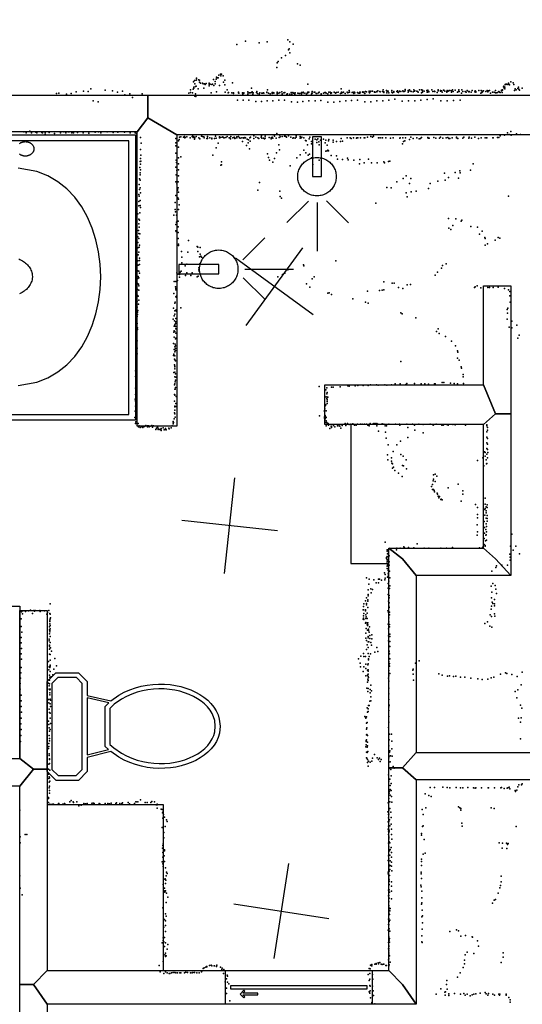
# Model space of a CAD drawing. Header units: millimetres. Extents: x -44220 to 35132, y -40846 to 67550.
# Tile 18 of 27: x -2471 to -378, y 5803 to 9902. Entities that reach past the tile are written whole.
import ezdxf

# ---------------------------------------------------------------- set-up
doc = ezdxf.new("R2010")
doc.units = ezdxf.units.MM
for name, color, linetype in [('DOORS', 7, 'Continuous'), ('OBJECTS', 8, 'Continuous'), ('P', 9, 'Continuous'), ('PANOS', 10, 'Continuous'), ('ROOMS', 1, 'Continuous'), ('WALLS', 3, 'Continuous')]:
    doc.layers.add(name, color=color, linetype=linetype)

# ---------------------------------------------------------------- blocks, each defined once
blk = doc.blocks.new('Showerhead_52')
for points in [[(18.1, 245.8), (-19.9, 245.8)], [(-19.9, 245.8), (-19.9, 79.8)], [(18.1, 79.8), (18.1, 245.8)], [(-81.1, 79.6), (-80.7, 87.5), (-80.1, 92.6), (-79.1, 97.6), (-77.8, 102.5), (-76.2, 107.3), (-74.3, 111.9), (-72.1, 116.4), (-69.7, 120.7), (-67, 124.9), (-64.1, 128.9), (-61, 132.6), (-57.6, 136.2), (-54, 139.6), (-50.2, 142.7), (-46.2, 145.7), (-42.1, 148.3), (-37.7, 150.7), (-33.3, 152.9), (-28.6, 154.7), (-23.9, 156.3), (-18.9, 157.6), (-13.9, 158.6), (-8.8, 159.3), (-0.9, 159.6)], [(-0.9, 159.6), (6.9, 159.3), (12, 158.6), (17.1, 157.6), (22, 156.3), (26.7, 154.7), (31.4, 152.9), (35.9, 150.7), (40.2, 148.3), (44.3, 145.7), (48.3, 142.7), (52.1, 139.6), (55.7, 136.2), (59.1, 132.6), (62.2, 128.9), (65.1, 124.9), (67.8, 120.7), (70.2, 116.4), (72.4, 111.9), (74.3, 107.3), (75.9, 102.5), (77.2, 97.6), (78.2, 92.6), (78.8, 87.5), (79.2, 79.6)], [(-0.9, -0.4), (-8.8, 0), (-13.9, 0.7), (-18.9, 1.7), (-23.9, 2.9), (-28.6, 4.5), (-33.3, 6.4), (-37.7, 8.5), (-42.1, 11), (-46.2, 13.6), (-50.2, 16.5), (-54, 19.7), (-57.6, 23), (-61, 26.6), (-64.1, 30.4), (-67, 34.4), (-69.7, 38.5), (-72.1, 42.9), (-74.3, 47.3), (-76.2, 52), (-77.8, 56.7), (-79.1, 61.6), (-80.1, 66.7), (-80.7, 71.8), (-81.1, 79.6)], [(-19.9, 79.8), (18.1, 79.8)], [(79.2, 79.6), (78.8, 71.8), (78.2, 66.7), (77.2, 61.6), (75.9, 56.7), (74.3, 52), (72.4, 47.3), (70.2, 42.9), (67.8, 38.5), (65.1, 34.4), (62.2, 30.4), (59.1, 26.6), (55.7, 23), (52.1, 19.7), (48.3, 16.5), (44.3, 13.6), (40.2, 11), (35.9, 8.5), (31.4, 6.4), (26.7, 4.5), (22, 2.9), (17.1, 1.7), (12, 0.7), (6.9, 0), (-0.9, -0.4)], [(-36.2, -21.9), (-126, -111.7)], [(-0.2, -28.3), (-0.2, -231.2)], [(38.5, -20.6), (130.1, -112.2)]]:
    blk.add_lwpolyline(points)
blk = doc.blocks.new('Toilet_55')
for points in [[(-225.3, 322.7), (-187.7, 360.3)], [(-179.4, 340.3), (-205.3, 314.4)], [(-187.7, 360.3), (186.3, 360.3)], [(178, 340.3), (-179.4, 340.3)], [(203, 315.4), (178, 340.3)], [(186.3, 360.3), (223, 323.6)], [(-225.4, 230.4), (-225.3, 322.7)], [(-205.3, 314.4), (-205.4, 238.9)], [(203, 238.8), (203, 315.4)], [(223, 323.6), (223, 230.5)], [(-187.6, 193.9), (-225.4, 230.4)], [(-205.4, 238.9), (-179.5, 213.9)], [(-179.5, 213.9), (-126.8, 213.9)], [(-126.8, 213.9), (125.8, 214)], [(125.8, 214), (178.1, 213.9)], [(178.1, 213.9), (203, 238.8)], [(223, 230.5), (186.4, 193.9)], [(-129.4, 193.9), (-187.6, 193.9)], [(-104.9, 95.7), (-129.4, 193.9)], [(118.4, 194), (-119.1, 193.9)], [(-119.1, 193.9), (-96.9, 104.7)], [(97.9, 103.3), (118.4, 194)], [(128.6, 194), (106.3, 95.3)], [(186.4, 193.9), (128.6, 194)], [(0.5, -359.8), (-28.3, -356.8), (-46.1, -351.7), (-63, -344.2), (-78.8, -334.4), (-93.7, -322.7), (-107.4, -309.2), (-120, -293.9), (-131.4, -277.2), (-141.7, -259.1), (-150.6, -239.7), (-158.3, -219.2), (-164.6, -197.8), (-169.5, -175.5), (-172.9, -152.6), (-174.9, -129.1), (-175.2, -105.2), (-173.9, -81), (-170.9, -56.7), (-166.1, -32.4), (-159.5, -8.2), (-151, 15.7), (-140.6, 39.1), (-128, 62.1), (-104.9, 95.7)], [(-90, 82.1), (-111.5, 50.8), (-123, 29.5), (-132.7, 7.5), (-140.6, -14.9), (-146.8, -37.6), (-151.2, -60.5), (-154, -83.4), (-155.2, -106.2), (-154.9, -128.8), (-153, -150.9), (-149.7, -172.5), (-145.1, -193.5), (-139.1, -213.6), (-131.9, -232.7), (-123.5, -250.6), (-114, -267.3), (-103.5, -282.6), (-92, -296.4), (-79.7, -308.4), (-66.5, -318.7), (-52.6, -327.1), (-38, -333.4), (-22.8, -337.6), (0.4, -339.7)], [(-96.9, 104.7), (-84.3, 119.2)], [(-75.1, 99.2), (-90, 82.1)], [(-84.3, 119.2), (82, 119.2)], [(73.8, 99.2), (-75.1, 99.2)], [(106.3, 95.3), (129.3, 62), (141.7, 39.2), (152, 16.1), (160.4, -7.6), (166.9, -31.5), (171.6, -55.7), (174.6, -79.9), (175.9, -103.9), (175.5, -127.7), (173.6, -151.2), (170.2, -174.1), (165.3, -196.3), (159, -217.7), (151.4, -238.2), (142.5, -257.6), (132.3, -275.8), (120.9, -292.7), (108.3, -308), (94.6, -321.7), (79.9, -333.5), (64, -343.4), (47.2, -351.1), (29.4, -356.5), (0.5, -359.8)], [(91.7, 81.2), (73.8, 99.2)], [(82, 119.2), (97.9, 103.3)], [(0.4, -339.7), (23.7, -337.3), (38.9, -332.9), (53.5, -326.4), (67.4, -317.9), (80.5, -307.5), (92.9, -295.3), (104.4, -281.4), (114.8, -266), (124.3, -249.3), (132.7, -231.2), (139.8, -212.1), (145.8, -192), (150.4, -171.1), (153.7, -149.5), (155.5, -127.4), (155.9, -105), (154.7, -82.3), (152, -59.5), (147.6, -36.8), (141.5, -14.2), (133.7, 8), (124.1, 29.7), (112.8, 50.6), (91.7, 81.2)]]:
    blk.add_lwpolyline(points)
blk = doc.blocks.new('Bathtub_Side_Faucet_4F')
for points in [[(-769.9, 495.2), (770.2, 495.2)], [(750.2, 475.2), (-749.9, 475.2)], [(425.6, 465.7), (426.8, 466.7), (428.1, 467.6), (429.4, 468.5), (430.8, 469.2), (432.2, 469.9), (433.7, 470.4), (435.2, 470.9), (436.8, 471.3), (438.3, 471.6), (440, 471.8), (442.5, 471.9)], [(442.5, 471.9), (445, 471.8), (446.6, 471.6), (448.2, 471.3), (449.7, 470.9), (451.3, 470.4), (452.7, 469.9), (454.2, 469.2), (455.5, 468.5), (456.9, 467.6), (458.1, 466.7), (459.4, 465.7), (460.5, 464.7), (461.6, 463.6), (462.6, 462.4), (463.5, 461.1), (464.4, 459.8), (465.2, 458.5), (465.9, 457.1), (466.5, 455.6), (467, 454.1), (467.5, 452.6), (467.8, 451), (468, 449.4), (468.2, 446.9)], [(750.2, -474.5), (750.2, 475.2)], [(770.2, 495.2), (770.2, -494.5)], [(442.5, 421.9), (440, 422), (438.3, 422.1), (436.8, 422.4), (435.2, 422.8), (433.7, 423.3), (432.2, 423.9), (430.8, 424.5), (429.4, 425.3), (428.1, 426.1), (426.8, 427), (425.6, 428)], [(468.2, 446.9), (468, 444.4), (467.8, 442.8), (467.5, 441.2), (467, 439.6), (466.5, 438.1), (465.9, 436.7), (465.2, 435.3), (464.4, 433.9), (463.5, 432.6), (462.6, 431.4), (461.6, 430.2), (460.5, 429.1), (459.4, 428), (458.1, 427), (456.9, 426.1), (455.5, 425.3), (454.2, 424.5), (452.7, 423.9), (451.3, 423.3), (449.7, 422.8), (448.2, 422.4), (446.6, 422.1), (445, 422), (442.5, 421.9)], [(421.6, -373.7), (476.8, -362.1), (509.8, -347), (539.6, -326.8), (566.2, -301.9), (589.7, -272.9), (610.1, -240.2), (627.4, -204.4), (641.5, -166.1), (652.5, -125.6), (660.3, -83.6), (665, -40.5), (666.6, 3), (665, 46.6), (660.3, 89.7), (652.5, 131.7), (641.5, 172.1), (627.4, 210.5), (610.1, 246.3), (589.7, 279), (566.2, 308), (539.6, 332.9), (509.8, 353.1), (476.8, 368.2), (421.6, 379.8)], [(422.8, 65.1), (426.6, 63.3), (430.2, 61.2), (433.7, 58.9), (437.1, 56.4), (440.3, 53.8), (443.3, 50.9), (446.1, 47.8), (448.8, 44.6), (451.3, 41.3), (453.6, 37.8), (455.6, 34.1), (457.5, 30.3), (459.1, 26.4), (460.4, 22.4), (461.6, 18.3), (462.4, 14.1), (463, 9.8), (463.4, 3.3)], [(463.4, 3.3), (463, -3.2), (462.4, -7.5), (461.5, -11.6), (460.3, -15.7), (458.9, -19.6), (457.2, -23.5), (455.3, -27.2), (453.2, -30.8), (450.8, -34.2), (448.2, -37.5), (445.5, -40.6), (442.5, -43.6), (439.4, -46.3), (436.1, -48.9), (432.7, -51.3), (429.1, -53.5), (425.4, -55.5)], [(770.2, -494.5), (-769.9, -494.5)], [(-749.9, -474.5), (750.2, -474.5)]]:
    blk.add_lwpolyline(points)
blk = doc.blocks.new('4-Pocket_43')
for points in [[(-407.974, 46.044), (-381.571, 72.4473), (-374.5, 65.3762), (-388.832, 51.044)], [(-474.693, 9.862), (475.307, 9.862), (475.307, -10.138), (-474.693, -10.138), (-474.693, 9.862)], [(-381.209, 19.2791), (-407.974, 46.044)], [(-388.832, 51.044), (-285.689, 51.044), (-285.689, 41.044)], [(-388.832, 41.044), (-374.138, 26.3502), (-381.209, 19.2791)], [(-285.689, 41.044), (-388.832, 41.044)]]:
    blk.add_lwpolyline(points)

msp = doc.modelspace()

# ---------------------------------------------------------------- linework, layer by layer
at = {"layer": 'DOORS'}
msp.add_lwpolyline([(-1003.4971, 5803.9), (-1613.0971, 5803.9), (-1613.0971, 5943.6), (-1003.4971, 5943.6), (-1003.4971, 5803.9)], dxfattribs=at)
at = {"layer": 'OBJECTS'}
for points in [[(-1092.2, 8216.9), (-1092.2, 7639.05)], [(-1092.2, 7639.05), (-933.45, 7639.05)], [(-2762.25, 7461.25), (-2470.15, 7461.25)], [(-2470.15, 7461.25), (-2470.15, 6826.25)], [(-2355.85, 6635.75), (-1873.25, 6635.75)], [(-1873.25, 6635.75), (-1873.25, 5943.6)]]:
    msp.add_lwpolyline(points, dxfattribs=at)
at = {"layer": 'P'}
for p in [(-1566, 9799), (-1531, 9813), (-1473, 9806), (-1440, 9810), (-1354, 9818), (-1346, 9810), (-1332, 9801), (-1351, 9777), (-1349, 9781), (-1346, 9764), (-1399, 9723), (-1395, 9729), (-1380, 9744), (-1364, 9754), (-1314, 9718), (-1635, 9675), (-1630, 9675), (-1400, 9703), (-1303, 9713), (-1747, 9644), (-1743, 9649), (-1742, 9636), (-1736, 9650), (-1735, 9657), (-1734, 9659), (-1726, 9652), (-1722, 9650), (-1722, 9643), (-1718, 9638), (-1710, 9638), (-1706, 9635), (-1701, 9636), (-1699, 9633), (-1694, 9637), (-1682, 9634), (-1681, 9638), (-1678, 9634), (-1671, 9633), (-1668, 9634), (-1663, 9654), (-1656, 9645), (-1656, 9636), (-1652, 9655), (-1651, 9663), (-1649, 9661), (-1647, 9661), (-1644, 9661), (-1642, 9671), (-1633, 9669), (-1624, 9669), (-1622, 9642), (-1617, 9650), (-1585, 9639), (-1271, 9634), (-446, 9634), (-446, 9634), (-443, 9634), (-435, 9638), (-432, 9633), (-426, 9644), (-416, 9640), (-2317, 9595), (-2307, 9596), (-2276, 9593), (-2256, 9595), (-2235, 9602), (-2205, 9605), (-2185, 9604), (-2174, 9614), (-2114, 9609), (-2084, 9606), (-2063, 9600), (-2043, 9605), (-2012, 9594), (-1961, 9594), (-1767, 9597), (-1759, 9611), (-1759, 9599), (-1751, 9598), (-1748, 9613), (-1745, 9621), (-1745, 9618), (-1739, 9624), (-1739, 9594), (-1736, 9626), (-1727, 9614), (-1704, 9617), (-1681, 9627), (-1673, 9598), (-1662, 9629), (-1651, 9602), (-1639, 9629), (-1617, 9631), (-1615, 9600), (-1607, 9610), (-1602, 9598), (-1601, 9599), (-1587, 9598), (-1581, 9595), (-1580, 9598), (-1560, 9598), (-1559, 9600), (-1558, 9597), (-1543, 9598), (-1543, 9597), (-1541, 9593), (-1538, 9598), (-1538, 9596), (-1520, 9602), (-1520, 9593), (-1519, 9598), (-1514, 9598), (-1511, 9598), (-1506, 9617), (-1506, 9599), (-1502, 9602), (-1500, 9592), (-1498, 9598), (-1485, 9599), (-1485, 9599), (-1483, 9604), (-1480, 9595), (-1474, 9593), (-1471, 9598), (-1463, 9597), (-1459, 9596), (-1456, 9598), (-1454, 9597), (-1442, 9599), (-1441, 9600), (-1439, 9610), (-1434, 9597), (-1434, 9596), (-1428, 9594), (-1420, 9599), (-1419, 9595), (-1417, 9599), (-1413, 9598), (-1412, 9596), (-1399, 9596), (-1398, 9600), (-1398, 9594), (-1397, 9597), (-1392, 9597), (-1388, 9599), (-1379, 9602), (-1378, 9594), (-1378, 9592), (-1371, 9598), (-1369, 9598), (-1366, 9599), (-1358, 9592), (-1355, 9594), (-1346, 9593), (-1340, 9599), (-1337, 9593), (-1333, 9599), (-1330, 9597), (-1327, 9596), (-1326, 9597), (-1325, 9593), (-1323, 9598), (-1312, 9596), (-1307, 9595), (-1304, 9595), (-1297, 9599), (-1297, 9594), (-1290, 9600), (-1290, 9598), (-1283, 9596), (-1283, 9596), (-1277, 9592), (-1274, 9596), (-1271, 9601), (-1268, 9599), (-1267, 9601), (-1256, 9593), (-1254, 9597), (-1253, 9604), (-1253, 9596), (-1245, 9600), (-1242, 9600), (-1236, 9595), (-1234, 9595), (-1226, 9598), (-1223, 9600), (-1215, 9594), (-1215, 9593), (-1205, 9596), (-1200, 9599), (-1197, 9599), (-1194, 9596), (-1188, 9594), (-1183, 9600), (-1178, 9600), (-1175, 9595), (-1173, 9598), (-1161, 9601), (-1156, 9597), (-1155, 9596), (-1154, 9598), (-1152, 9599), (-1145, 9601), (-1135, 9595), (-1132, 9614), (-1131, 9597), (-1130, 9600), (-1125, 9599), (-1122, 9600), (-1115, 9595), (-1107, 9600), (-1104, 9598), (-1099, 9607), (-1099, 9600), (-1097, 9600), (-1086, 9599), (-1082, 9601), (-1080, 9598), (-1080, 9595), (-1077, 9601), (-1075, 9598), (-1064, 9599), (-1063, 9598), (-1058, 9596), (-1054, 9601), (-1054, 9597), (-1053, 9600), (-1043, 9601), (-1042, 9602), (-1038, 9600), (-1037, 9599), (-1034, 9595), (-1031, 9603), (-1026, 9602), (-1016, 9600), (-1015, 9605), (-1015, 9601), (-1014, 9598), (-1012, 9602), (-1008, 9605), (-1001, 9605), (-993, 9602), (-993, 9600), (-991, 9601), (-984, 9602), (-983, 9604), (-979, 9606), (-971, 9603), (-969, 9602), (-960, 9604), (-957, 9610), (-955, 9602), (-954, 9599), (-943, 9608), (-942, 9598), (-941, 9605), (-941, 9604), (-937, 9605), (-933, 9598), (-921, 9608), (-921, 9601), (-918, 9598), (-913, 9604), (-913, 9603), (-913, 9600), (-900, 9604), (-897, 9606), (-896, 9601), (-893, 9599), (-889, 9605), (-884, 9604), (-875, 9606), (-874, 9603), (-870, 9604), (-866, 9606), (-865, 9612), (-853, 9608), (-853, 9600), (-851, 9605), (-848, 9610), (-842, 9605), (-841, 9604), (-832, 9602), (-830, 9610), (-827, 9605), (-826, 9606), (-817, 9605), (-814, 9603), (-812, 9600), (-806, 9611), (-797, 9610), (-797, 9598), (-794, 9609), (-793, 9606), (-793, 9601), (-786, 9605), (-776, 9608), (-774, 9601), (-772, 9605), (-772, 9601), (-771, 9609), (-767, 9603), (-767, 9602), (-755, 9610), (-751, 9604), (-743, 9605), (-743, 9604), (-742, 9604), (-732, 9599), (-728, 9610), (-728, 9606), (-718, 9607), (-718, 9605), (-714, 9606), (-712, 9600), (-706, 9609), (-705, 9609), (-700, 9605), (-692, 9603), (-692, 9600), (-691, 9607), (-686, 9605), (-682, 9608), (-679, 9608), (-672, 9606), (-672, 9601), (-668, 9610), (-666, 9603), (-657, 9609), (-648, 9601), (-644, 9604), (-642, 9611), (-641, 9603), (-631, 9597), (-630, 9611), (-625, 9604), (-616, 9603), (-614, 9602), (-611, 9601), (-607, 9608), (-602, 9603), (-601, 9602), (-599, 9604), (-599, 9602), (-591, 9601), (-586, 9607), (-575, 9602), (-574, 9606), (-573, 9604), (-571, 9603), (-571, 9600), (-559, 9607), (-550, 9597), (-549, 9607), (-547, 9599), (-545, 9605), (-544, 9602), (-539, 9606), (-530, 9604), (-524, 9608), (-521, 9602), (-518, 9606), (-514, 9607), (-510, 9597), (-502, 9601), (-495, 9600), (-490, 9607), (-490, 9598), (-489, 9607), (-487, 9598), (-481, 9599), (-476, 9604), (-473, 9601), (-470, 9599), (-465, 9606), (-464, 9609), (-462, 9599), (-461, 9609), (-460, 9611), (-456, 9623), (-455, 9625), (-454, 9617), (-451, 9621), (-450, 9615), (-449, 9632), (-446, 9632), (-438, 9632), (-431, 9631), (-413, 9632), (-410, 9607), (-407, 9615), (-404, 9611), (-397, 9616), (-394, 9622), (-393, 9613), (-390, 9609), (-378, 9617), (-2165, 9564), (-2144, 9560), (-2033, 9590), (-2001, 9579), (-1742, 9584), (-1737, 9582), (-1563, 9567), (-1540, 9568), (-1516, 9568), (-1488, 9562), (-1464, 9562), (-1440, 9564), (-1417, 9565), (-1392, 9567), (-1368, 9568), (-1339, 9560), (-1314, 9559), (-1291, 9562), (-1266, 9564), (-1241, 9564), (-1217, 9566), (-1188, 9559), (-1163, 9559), (-1138, 9562), (-1113, 9564), (-1089, 9566), (-1064, 9568), (-1034, 9560), (-1009, 9561), (-984, 9564), (-958, 9564), (-934, 9567), (-909, 9571), (-878, 9563), (-852, 9564), (-826, 9565), (-801, 9568), (-774, 9570), (-749, 9573), (-717, 9564), (-691, 9565), (-664, 9566), (-637, 9568), (-2454, 9436), (-2443, 9431), (-2429, 9438), (-2421, 9431), (-2403, 9434), (-2399, 9431), (-2378, 9433), (-2376, 9432), (-2365, 9432), (-2348, 9433), (-2325, 9429), (-2301, 9432), (-2287, 9436), (-2278, 9432), (-2269, 9436), (-2264, 9436), (-2254, 9432), (-2247, 9432), (-2230, 9433), (-2206, 9432), (-2182, 9430), (-2156, 9434), (-2143, 9435), (-2133, 9431), (-2106, 9435), (-2081, 9433), (-2062, 9434), (-2034, 9434), (-2010, 9431), (-1990, 9432), (-1984, 9429), (-1400, 9428), (-440, 9431), (-426, 9437), (-2364, 9425), (-1967, 9412), (-1965, 9389), (-1821, 9408), (-1821, 9390), (-1809, 9398), (-1807, 9404), (-1805, 9413), (-1800, 9415), (-1788, 9414), (-1784, 9416), (-1783, 9410), (-1782, 9412), (-1774, 9415), (-1761, 9411), (-1752, 9416), (-1751, 9417), (-1748, 9412), (-1745, 9416), (-1743, 9405), (-1742, 9411), (-1736, 9416), (-1724, 9410), (-1720, 9406), (-1713, 9417), (-1710, 9416), (-1704, 9415), (-1702, 9411), (-1692, 9408), (-1688, 9416), (-1688, 9409), (-1688, 9408), (-1679, 9410), (-1671, 9409), (-1670, 9407), (-1659, 9408), (-1655, 9417), (-1653, 9409), (-1644, 9388), (-1639, 9415), (-1638, 9410), (-1634, 9412), (-1627, 9414), (-1625, 9415), (-1620, 9411), (-1619, 9410), (-1612, 9412), (-1607, 9416), (-1599, 9411), (-1596, 9411), (-1593, 9407), (-1592, 9416), (-1583, 9411), (-1577, 9413), (-1575, 9408), (-1574, 9409), (-1566, 9415), (-1566, 9411), (-1560, 9416), (-1555, 9411), (-1552, 9409), (-1545, 9410), (-1543, 9396), (-1539, 9411), (-1537, 9409), (-1533, 9412), (-1530, 9410), (-1523, 9405), (-1519, 9390), (-1518, 9402), (-1513, 9410), (-1511, 9397), (-1510, 9414), (-1496, 9419), (-1496, 9408), (-1487, 9413), (-1479, 9411), (-1475, 9408), (-1465, 9413), (-1464, 9419), (-1462, 9409), (-1455, 9409), (-1453, 9408), (-1451, 9406), (-1448, 9418), (-1448, 9409), (-1432, 9412), (-1423, 9411), (-1423, 9406), (-1420, 9414), (-1416, 9409), (-1415, 9423), (-1409, 9417), (-1403, 9409), (-1390, 9412), (-1387, 9422), (-1386, 9415), (-1378, 9416), (-1368, 9417), (-1367, 9420), (-1363, 9416), (-1360, 9413), (-1351, 9419), (-1342, 9413), (-1333, 9409), (-1331, 9410), (-1323, 9409), (-1319, 9419), (-1319, 9414), (-1303, 9416), (-1303, 9409), (-1299, 9410), (-1296, 9414), (-1287, 9410), (-1280, 9399), (-1278, 9398), (-1265, 9406), (-1263, 9413), (-1255, 9395), (-1241, 9405), (-1234, 9402), (-1233, 9391), (-1229, 9406), (-1225, 9394), (-1218, 9401), (-1205, 9405), (-1199, 9390), (-1196, 9401), (-1185, 9398), (-1183, 9404), (-1166, 9401), (-1166, 9392), (-1152, 9396), (-1135, 9396), (-1132, 9408), (-1127, 9397), (-1107, 9410), (-1094, 9410), (-1090, 9408), (-1081, 9410), (-1068, 9409), (-1067, 9410), (-1063, 9410), (-1052, 9410), (-1036, 9410), (-1033, 9411), (-1022, 9414), (-1008, 9416), (-1002, 9413), (-998, 9418), (-976, 9410), (-969, 9410), (-961, 9410), (-960, 9410), (-946, 9410), (-927, 9409), (-916, 9410), (-888, 9409), (-887, 9411), (-875, 9411), (-872, 9396), (-867, 9398), (-864, 9411), (-847, 9403), (-842, 9413), (-832, 9408), (-817, 9411), (-807, 9407), (-802, 9408), (-797, 9412), (-771, 9412), (-770, 9409), (-765, 9409), (-746, 9412), (-738, 9409), (-723, 9409), (-719, 9413), (-709, 9409), (-695, 9411), (-688, 9412), (-684, 9408), (-679, 9408), (-670, 9411), (-652, 9414), (-652, 9410), (-646, 9408), (-625, 9409), (-621, 9413), (-601, 9409), (-599, 9413), (-589, 9409), (-576, 9414), (-560, 9408), (-549, 9411), (-533, 9410), (-527, 9410), (-526, 9410), (-500, 9411), (-499, 9410), (-481, 9412), (-476, 9412), (-470, 9419), (-452, 9422), (-432, 9425), (-424, 9421), (-403, 9424), (-402, 9427), (-386, 9424), (-1967, 9362), (-1821, 9377), (-1820, 9347), (-1809, 9372), (-1653, 9369), (-1526, 9378), (-1514, 9365), (-1402, 9348), (-1392, 9382), (-1389, 9361), (-1288, 9359), (-1279, 9348), (-1272, 9382), (-1256, 9385), (-1224, 9382), (-1196, 9355), (-1191, 9357), (-1190, 9380), (-1187, 9359), (-1185, 9357), (-876, 9386), (-1969, 9312), (-1968, 9324), (-1966, 9339), (-1966, 9313), (-1819, 9318), (-1817, 9308), (-1809, 9328), (-1799, 9332), (-1666, 9338), (-1631, 9310), (-1439, 9344), (-1435, 9329), (-1431, 9317), (-1417, 9309), (-1410, 9324), (-1316, 9328), (-1303, 9340), (-1270, 9338), (-1264, 9342), (-1255, 9328), (-1224, 9318), (-1216, 9325), (-1174, 9337), (-1151, 9335), (-1148, 9322), (-1126, 9320), (-1106, 9326), (-1103, 9319), (-1079, 9318), (-1055, 9321), (-1036, 9307), (-1018, 9322), (-1006, 9307), (-982, 9306), (-955, 9311), (-951, 9306), (-935, 9312), (-929, 9313), (-1970, 9287), (-1969, 9265), (-1968, 9301), (-1968, 9277), (-1820, 9289), (-1816, 9274), (-1810, 9303), (-1810, 9277), (-1633, 9297), (-1630, 9298), (-1344, 9294), (-1250, 9299), (-1056, 9303), (-702, 9264), (-657, 9266), (-638, 9273), (-636, 9265), (-593, 9276), (-582, 9303), (-1972, 9240), (-1969, 9256), (-1969, 9234), (-1821, 9228), (-1819, 9257), (-1811, 9228), (-1810, 9253), (-1472, 9225), (-900, 9228), (-874, 9241), (-862, 9252), (-842, 9241), (-729, 9230), (-699, 9234), (-685, 9246), (-644, 9243), (-1973, 9216), (-1972, 9196), (-1969, 9203), (-1816, 9219), (-1813, 9196), (-1813, 9193), (-1811, 9203), (-1810, 9185), (-1479, 9193), (-1387, 9189), (-942, 9204), (-924, 9203), (-861, 9182), (-847, 9220), (-840, 9186), (-820, 9188), (-768, 9199), (-762, 9221), (-1975, 9174), (-1974, 9145), (-1973, 9168), (-1969, 9150), (-1968, 9181), (-1823, 9141), (-1821, 9171), (-1812, 9161), (-1810, 9155), (-1386, 9166), (-1381, 9160), (-857, 9165), (-436, 9168), (-1974, 9127), (-1969, 9129), (-1968, 9120), (-1823, 9112), (-1822, 9103), (-1809, 9112), (-1807, 9131), (-988, 9139), (-1978, 9094), (-1974, 9072), (-1972, 9068), (-1971, 9099), (-1829, 9088), (-1817, 9089), (-1817, 9060), (-1811, 9064), (-685, 9075), (-655, 9074), (-633, 9063), (-629, 9068), (-1976, 9025), (-1975, 9052), (-1973, 9039), (-1821, 9050), (-1821, 9023), (-1819, 9021), (-1811, 9040), (-684, 9035), (-676, 9029), (-667, 9046), (-592, 9041), (-565, 9039), (-545, 9022), (-1978, 8999), (-1974, 9013), (-1974, 8991), (-1971, 9011), (-1811, 9016), (-1811, 8991), (-1768, 8983), (-556, 9010), (-534, 8996), (-533, 8992), (-491, 8985), (-479, 8995), (-472, 8993), (-1979, 8952), (-1978, 8975), (-1973, 8955), (-1972, 8964), (-1810, 8968), (-1810, 8962), (-1797, 8937), (-1731, 8958), (-1729, 8955), (-1729, 8937), (-1719, 8954), (-533, 8964), (-523, 8969), (-1979, 8899), (-1977, 8924), (-1975, 8934), (-1972, 8909), (-1972, 8900), (-1795, 8914), (-1771, 8934), (-1722, 8915), (-1719, 8926), (-1717, 8918), (-1714, 8914), (-1154, 8898), (-1979, 8857), (-1977, 8880), (-1974, 8855), (-1972, 8883), (-1798, 8856), (-1795, 8890), (-1782, 8878), (-1774, 8885), (-1724, 8869), (-1724, 8861), (-1723, 8855), (-1722, 8884), (-1719, 8888), (-1354, 8861), (-1289, 8882), (-1287, 8878), (-714, 8868), (-710, 8879), (-695, 8886), (-1978, 8825), (-1977, 8833), (-1974, 8828), (-1972, 8847), (-1821, 8813), (-1816, 8848), (-1814, 8816), (-1812, 8843), (-1805, 8847), (-1805, 8841), (-1805, 8831), (-1802, 8852), (-1780, 8837), (-1774, 8848), (-1758, 8838), (-1752, 8848), (-1731, 8832), (-1728, 8835), (-1396, 8832), (-1376, 8842), (-1366, 8847), (-1253, 8823), (-1244, 8832), (-740, 8839), (-731, 8852), (-1980, 8804), (-1980, 8779), (-1976, 8802), (-1975, 8794), (-1974, 8777), (-1828, 8812), (-1822, 8790), (-1821, 8783), (-1821, 8778), (-1276, 8803), (-1263, 8789), (-1023, 8772), (-973, 8775), (-961, 8776), (-955, 8778), (-954, 8811), (-920, 8806), (-912, 8805), (-894, 8788), (-875, 8783), (-857, 8798), (-843, 8800), (-577, 8788), (-574, 8790), (-566, 8794), (-550, 8786), (-522, 8787), (-515, 8788), (-499, 8787), (-478, 8789), (-452, 8784), (-435, 8778), (-1981, 8731), (-1980, 8754), (-1977, 8751), (-1974, 8735), (-1829, 8762), (-1820, 8748), (-1818, 8751), (-1816, 8746), (-1187, 8764), (-1182, 8765), (-1173, 8759), (-1084, 8741), (-430, 8771), (-430, 8753), (-1982, 8706), (-1978, 8692), (-1976, 8718), (-1830, 8702), (-1824, 8722), (-1824, 8691), (-1823, 8726), (-1819, 8694), (-1800, 8703), (-1031, 8726), (-1020, 8722), (-441, 8696), (-438, 8702), (-429, 8727), (-1983, 8661), (-1982, 8667), (-1980, 8685), (-1980, 8675), (-1831, 8655), (-1827, 8670), (-1826, 8649), (-1825, 8676), (-1821, 8658), (-1817, 8689), (-884, 8682), (-878, 8678), (-821, 8661), (-441, 8656), (-439, 8680), (-1983, 8642), (-1983, 8610), (-1982, 8637), (-1980, 8620), (-1980, 8613), (-1827, 8626), (-1825, 8632), (-1822, 8637), (-1822, 8625), (-1821, 8615), (-1820, 8644), (-728, 8615), (-432, 8622), (-421, 8648), (-421, 8619), (-400, 8631), (-1984, 8584), (-1983, 8588), (-1829, 8602), (-1828, 8603), (-1827, 8607), (-1827, 8581), (-1824, 8605), (-1822, 8574), (-1821, 8597), (-1821, 8577), (-1821, 8577), (-735, 8604), (-724, 8596), (-697, 8583), (-396, 8577), (-391, 8589), (-1987, 8535), (-1984, 8560), (-1983, 8557), (-1982, 8565), (-1982, 8535), (-1830, 8555), (-1828, 8530), (-1825, 8540), (-1823, 8552), (-1822, 8544), (-1822, 8534), (-672, 8564), (-656, 8545), (-1987, 8513), (-1985, 8488), (-1984, 8505), (-1982, 8512), (-1830, 8505), (-1829, 8510), (-1827, 8504), (-1826, 8489), (-1825, 8519), (-1825, 8486), (-1824, 8503), (-1824, 8488), (-1822, 8525), (-648, 8524), (-647, 8494), (-646, 8518), (-641, 8485), (-1985, 8481), (-1985, 8463), (-1984, 8445), (-1983, 8483), (-1983, 8460), (-1826, 8466), (-1825, 8460), (-1824, 8457), (-1824, 8449), (-1822, 8482), (-883, 8480), (-633, 8457), (-631, 8452), (-1989, 8441), (-1988, 8417), (-1983, 8431), (-1829, 8433), (-1824, 8435), (-1824, 8415), (-1822, 8428), (-1820, 8414), (-624, 8426), (-624, 8416), (-1988, 8368), (-1987, 8391), (-1985, 8402), (-1984, 8395), (-1983, 8381), (-1826, 8382), (-1824, 8386), (-1824, 8364), (-1823, 8395), (-1823, 8364), (-1822, 8402), (-1822, 8371), (-1224, 8375), (-1196, 8362), (-1192, 8370), (-1173, 8373), (-1165, 8372), (-1136, 8374), (-1104, 8378), (-1099, 8377), (-1074, 8378), (-1063, 8380), (-1041, 8380), (-1019, 8379), (-1010, 8382), (-985, 8383), (-978, 8381), (-950, 8382), (-942, 8381), (-922, 8382), (-907, 8387), (-886, 8387), (-863, 8384), (-858, 8388), (-827, 8388), (-799, 8386), (-784, 8386), (-768, 8385), (-744, 8386), (-740, 8387), (-711, 8392), (-705, 8392), (-677, 8389), (-662, 8388), (-647, 8387), (-623, 8388), (-1990, 8323), (-1989, 8342), (-1985, 8352), (-1985, 8324), (-1984, 8338), (-1826, 8342), (-1825, 8339), (-1824, 8341), (-1819, 8334), (-1200, 8330), (-1199, 8332), (-1192, 8345), (-1192, 8333), (-1192, 8326), (-1191, 8350), (-1191, 8321), (-1188, 8331), (-1989, 8293), (-1988, 8318), (-1988, 8315), (-1985, 8297), (-1985, 8283), (-1826, 8314), (-1825, 8291), (-1824, 8293), (-1821, 8305), (-1820, 8292), (-1200, 8296), (-1200, 8283), (-1199, 8301), (-1199, 8295), (-1196, 8299), (-1191, 8313), (-1191, 8305), (-1190, 8315), (-1991, 8246), (-1990, 8273), (-1987, 8241), (-1986, 8269), (-1828, 8241), (-1826, 8266), (-1825, 8262), (-1824, 8277), (-1823, 8248), (-1222, 8253), (-1202, 8249), (-1201, 8275), (-1201, 8271), (-1201, 8248), (-1201, 8244), (-1199, 8242), (-1198, 8255), (-1198, 8246), (-1198, 8241), (-1197, 8250), (-1195, 8274), (-1194, 8246), (-1989, 8221), (-1987, 8228), (-1977, 8221), (-1976, 8207), (-1973, 8212), (-1969, 8205), (-1963, 8210), (-1962, 8208), (-1958, 8204), (-1955, 8209), (-1951, 8209), (-1945, 8213), (-1938, 8211), (-1938, 8208), (-1934, 8211), (-1931, 8208), (-1928, 8210), (-1920, 8213), (-1918, 8210), (-1917, 8206), (-1914, 8211), (-1901, 8202), (-1897, 8208), (-1895, 8203), (-1892, 8198), (-1882, 8201), (-1873, 8203), (-1863, 8200), (-1849, 8202), (-1848, 8199), (-1840, 8203), (-1836, 8212), (-1832, 8230), (-1832, 8227), (-1832, 8220), (-1830, 8225), (-1195, 8233), (-1195, 8226), (-1195, 8212), (-1192, 8225), (-1189, 8220), (-1187, 8220), (-1186, 8222), (-1185, 8214), (-1179, 8201), (-1174, 8210), (-1173, 8204), (-1172, 8209), (-1164, 8213), (-1158, 8207), (-1148, 8212), (-1140, 8212), (-1137, 8210), (-1133, 8202), (-1128, 8213), (-1115, 8222), (-1112, 8213), (-1106, 8221), (-1099, 8217), (-1092, 8218), (-1084, 8220), (-1077, 8214), (-1069, 8214), (-1064, 8219), (-1051, 8219), (-1044, 8218), (-1035, 8219), (-1026, 8219), (-1021, 8215), (-1016, 8212), (-1012, 8222), (-1002, 8218), (-996, 8221), (-991, 8222), (-984, 8221), (-983, 8212), (-980, 8219), (-962, 8220), (-955, 8219), (-949, 8212), (-944, 8212), (-933, 8218), (-906, 8218), (-889, 8218), (-888, 8214), (-858, 8218), (-855, 8204), (-835, 8218), (-827, 8214), (-809, 8218), (-791, 8217), (-791, 8217), (-762, 8218), (-749, 8215), (-746, 8217), (-737, 8219), (-713, 8215), (-708, 8214), (-706, 8216), (-692, 8217), (-687, 8214), (-667, 8217), (-659, 8217), (-658, 8216), (-615, 8214), (-525, 8216), (-525, 8211), (-523, 8205), (-1904, 8197), (-1894, 8197), (-1887, 8196), (-1881, 8194), (-1881, 8192), (-1869, 8195), (-1863, 8196), (-1861, 8195), (-976, 8189), (-947, 8185), (-945, 8160), (-855, 8163), (-826, 8193), (-790, 8183), (-526, 8165), (-525, 8187), (-523, 8193), (-523, 8159), (-937, 8133), (-900, 8133), (-885, 8148), (-526, 8141), (-526, 8117), (-523, 8135), (-939, 8091), (-923, 8078), (-915, 8105), (-883, 8092), (-874, 8085), (-542, 8078), (-535, 8104), (-533, 8101), (-533, 8085), (-525, 8093), (-523, 8113), (-523, 8078), (-522, 8101), (-938, 8070), (-922, 8065), (-921, 8056), (-919, 8053), (-919, 8036), (-914, 8039), (-876, 8046), (-872, 8045), (-861, 8070), (-564, 8068), (-538, 8045), (-528, 8070), (-527, 8054), (-526, 8055), (-909, 8026), (-893, 8014), (-878, 8001), (-860, 8032), (-747, 8007), (-740, 8011), (-734, 8002), (-756, 7959), (-752, 7968), (-749, 7982), (-748, 7990), (-741, 7980), (-687, 7953), (-645, 7969), (-752, 7947), (-747, 7947), (-745, 7942), (-743, 7937), (-732, 7932), (-731, 7927), (-728, 7919), (-726, 7912), (-723, 7917), (-626, 7927), (-625, 7941), (-532, 7911), (-717, 7905), (-716, 7906), (-712, 7904), (-633, 7898), (-573, 7884), (-564, 7871), (-533, 7885), (-528, 7874), (-524, 7883), (-524, 7872), (-565, 7842), (-534, 7863), (-534, 7840), (-532, 7867), (-528, 7858), (-528, 7850), (-524, 7838), (-566, 7799), (-564, 7828), (-536, 7814), (-535, 7788), (-529, 7827), (-529, 7804), (-527, 7792), (-524, 7826), (-524, 7815), (-566, 7756), (-565, 7770), (-535, 7765), (-530, 7780), (-530, 7756), (-528, 7758), (-527, 7770), (-421, 7761), (-949, 7728), (-871, 7708), (-816, 7720), (-542, 7707), (-536, 7743), (-536, 7717), (-533, 7713), (-533, 7710), (-531, 7733), (-527, 7735), (-427, 7711), (-405, 7710), (-941, 7690), (-940, 7695), (-940, 7668), (-939, 7679), (-938, 7680), (-937, 7696), (-937, 7666), (-932, 7671), (-901, 7696), (-900, 7703), (-886, 7703), (-869, 7704), (-852, 7705), (-830, 7704), (-787, 7703), (-767, 7702), (-717, 7703), (-694, 7703), (-669, 7705), (-556, 7704), (-547, 7703), (-430, 7678), (-416, 7694), (-390, 7679), (-944, 7664), (-943, 7659), (-942, 7640), (-940, 7655), (-940, 7648), (-940, 7628), (-939, 7632), (-937, 7648), (-936, 7646), (-932, 7645), (-932, 7632), (-486, 7629), (-463, 7631), (-440, 7631), (-429, 7665), (-429, 7653), (-951, 7599), (-949, 7593), (-941, 7618), (-936, 7609), (-936, 7596), (-936, 7586), (-935, 7615), (-935, 7600), (-935, 7584), (-931, 7606), (-505, 7606), (-488, 7622), (-1027, 7579), (-1017, 7552), (-1015, 7573), (-996, 7571), (-986, 7558), (-977, 7573), (-976, 7558), (-973, 7573), (-964, 7569), (-950, 7571), (-949, 7578), (-939, 7582), (-936, 7555), (-934, 7565), (-930, 7579), (-930, 7546), (-507, 7544), (-501, 7555), (-491, 7547), (-1020, 7509), (-1019, 7529), (-1019, 7504), (-1009, 7533), (-1007, 7516), (-1001, 7530), (-936, 7536), (-936, 7509), (-932, 7505), (-931, 7535), (-505, 7519), (-488, 7531), (-485, 7513), (-2343, 7471), (-1037, 7471), (-1031, 7483), (-1027, 7472), (-1027, 7467), (-1026, 7496), (-1021, 7487), (-1021, 7482), (-935, 7482), (-934, 7461), (-932, 7495), (-932, 7475), (-506, 7495), (-506, 7461), (-504, 7478), (-500, 7472), (-493, 7488), (-493, 7470), (-493, 7462), (-2470, 7425), (-2463, 7438), (-2459, 7429), (-2458, 7442), (-2447, 7439), (-2434, 7442), (-2425, 7444), (-2417, 7430), (-2411, 7443), (-2409, 7440), (-2406, 7443), (-2387, 7443), (-2385, 7439), (-2367, 7442), (-2358, 7428), (-2355, 7434), (-2349, 7443), (-2345, 7431), (-2343, 7428), (-1040, 7446), (-1039, 7459), (-1039, 7445), (-1039, 7420), (-1038, 7430), (-1031, 7445), (-1031, 7441), (-1029, 7425), (-1024, 7432), (-1021, 7456), (-938, 7442), (-935, 7434), (-932, 7455), (-931, 7436), (-931, 7425), (-512, 7425), (-508, 7448), (-493, 7429), (-2464, 7408), (-2345, 7403), (-2345, 7397), (-2345, 7387), (-2344, 7408), (-2344, 7380), (-2342, 7413), (-1041, 7407), (-1039, 7411), (-1038, 7405), (-1031, 7390), (-1030, 7393), (-1029, 7409), (-1028, 7417), (-1024, 7410), (-1024, 7386), (-1022, 7392), (-1022, 7381), (-1021, 7392), (-1021, 7383), (-936, 7386), (-934, 7413), (-933, 7395), (-931, 7385), (-534, 7389), (-523, 7395), (-506, 7418), (-492, 7419), (-2470, 7353), (-2465, 7376), (-2462, 7352), (-2347, 7375), (-2347, 7363), (-2346, 7346), (-2345, 7359), (-2345, 7354), (-2344, 7366), (-1030, 7349), (-1028, 7368), (-1023, 7361), (-1018, 7365), (-1018, 7360), (-1016, 7352), (-1014, 7375), (-1013, 7339), (-1004, 7341), (-935, 7366), (-935, 7338), (-931, 7375), (-930, 7344), (-513, 7377), (-505, 7374), (-2470, 7329), (-2470, 7313), (-2464, 7331), (-2464, 7308), (-2348, 7323), (-2348, 7317), (-2346, 7298), (-2344, 7335), (-2343, 7310), (-1029, 7327), (-1027, 7318), (-1024, 7300), (-1020, 7329), (-1019, 7335), (-1019, 7313), (-1017, 7312), (-1013, 7326), (-1008, 7309), (-1006, 7299), (-1004, 7325), (-935, 7317), (-930, 7335), (-929, 7314), (-2469, 7263), (-2464, 7263), (-2463, 7285), (-2347, 7294), (-2347, 7282), (-2347, 7261), (-2344, 7260), (-2343, 7287), (-2342, 7287), (-2338, 7273), (-1039, 7264), (-1026, 7281), (-1020, 7289), (-1020, 7264), (-1019, 7289), (-1010, 7263), (-992, 7270), (-983, 7289), (-980, 7272), (-933, 7266), (-932, 7295), (-932, 7273), (-931, 7263), (-929, 7293), (-2463, 7240), (-2350, 7230), (-2343, 7236), (-2343, 7215), (-2324, 7243), (-1060, 7242), (-1053, 7224), (-1050, 7253), (-1038, 7252), (-1031, 7251), (-1030, 7219), (-1021, 7216), (-1020, 7221), (-1018, 7241), (-1018, 7237), (-1016, 7251), (-934, 7216), (-933, 7244), (-933, 7230), (-931, 7222), (-930, 7242), (-822, 7223), (-807, 7233), (-2466, 7184), (-2464, 7206), (-2349, 7196), (-2348, 7208), (-2346, 7174), (-2345, 7205), (-2344, 7189), (-2343, 7211), (-2333, 7175), (-2329, 7198), (-2317, 7213), (-1052, 7208), (-1041, 7189), (-1037, 7209), (-1029, 7202), (-1023, 7195), (-1022, 7174), (-1020, 7196), (-1020, 7190), (-1020, 7178), (-933, 7193), (-931, 7211), (-930, 7180), (-833, 7194), (-832, 7198), (-832, 7178), (-725, 7179), (-469, 7178), (-448, 7183), (-442, 7180), (-421, 7177), (-379, 7186), (-2469, 7139), (-2467, 7161), (-2350, 7140), (-2349, 7154), (-2346, 7153), (-2346, 7138), (-2345, 7166), (-2339, 7167), (-1030, 7171), (-1022, 7144), (-1021, 7157), (-1020, 7168), (-1020, 7152), (-1018, 7164), (-935, 7161), (-934, 7149), (-933, 7171), (-831, 7153), (-712, 7173), (-689, 7170), (-681, 7171), (-665, 7168), (-655, 7169), (-635, 7166), (-617, 7165), (-592, 7161), (-563, 7158), (-545, 7155), (-522, 7157), (-508, 7162), (-497, 7165), (-399, 7168), (-382, 7134), (-2469, 7115), (-2348, 7129), (-2348, 7116), (-2345, 7113), (-2345, 7100), (-2345, 7092), (-2344, 7116), (-1025, 7119), (-1021, 7105), (-1020, 7118), (-1012, 7100), (-1011, 7114), (-1008, 7132), (-1006, 7109), (-934, 7096), (-933, 7119), (-407, 7105), (-397, 7112), (-2465, 7090), (-2465, 7067), (-2350, 7072), (-2349, 7058), (-2344, 7055), (-2343, 7074), (-2342, 7069), (-1013, 7066), (-1008, 7083), (-1008, 7067), (-933, 7073), (-400, 7079), (-2465, 7043), (-2463, 7019), (-2348, 7032), (-2347, 7018), (-2343, 7016), (-2342, 7043), (-1024, 7038), (-1022, 7020), (-1019, 7033), (-1019, 7023), (-1018, 7048), (-1015, 7047), (-933, 7042), (-933, 7026), (-932, 7049), (-385, 7049), (-380, 7036), (-2466, 6971), (-2465, 6995), (-2350, 6982), (-2343, 6994), (-2342, 6972), (-1034, 7002), (-1031, 6999), (-1030, 6994), (-1027, 7000), (-1027, 6974), (-1024, 6976), (-933, 7002), (-933, 6978), (-394, 6994), (-386, 6978), (-382, 6996), (-2465, 6947), (-2349, 6968), (-2348, 6954), (-2347, 6940), (-2343, 6948), (-1027, 6949), (-1025, 6955), (-935, 6956), (-931, 6928), (-923, 6928), (-2467, 6898), (-2466, 6923), (-2349, 6889), (-2348, 6923), (-2347, 6900), (-2346, 6910), (-1028, 6901), (-1028, 6898), (-1027, 6905), (-1026, 6925), (-1025, 6927), (-1022, 6923), (-1022, 6895), (-932, 6905), (-921, 6899), (-385, 6908), (-2470, 6875), (-2350, 6868), (-2349, 6877), (-2348, 6846), (-1030, 6876), (-1028, 6884), (-1026, 6853), (-1024, 6874), (-1024, 6852), (-1023, 6880), (-1021, 6856), (-933, 6879), (-931, 6853), (-930, 6858), (-921, 6867), (-2348, 6839), (-2347, 6826), (-2347, 6823), (-2346, 6806), (-1026, 6829), (-1025, 6828), (-1023, 6822), (-1023, 6810), (-1018, 6816), (-1011, 6811), (-1005, 6816), (-1002, 6828), (-993, 6843), (-982, 6829), (-976, 6823), (-973, 6828), (-970, 6814), (-966, 6822), (-934, 6830), (-933, 6812), (-932, 6837), (-928, 6813), (-927, 6838), (-920, 6836), (-2350, 6783), (-2349, 6803), (-2345, 6778), (-1020, 6795), (-932, 6785), (-925, 6781), (-916, 6794), (-912, 6786), (-2350, 6762), (-2349, 6744), (-2348, 6751), (-2348, 6728), (-2347, 6746), (-2345, 6732), (-935, 6759), (-934, 6733), (-929, 6741), (-924, 6755), (-924, 6723), (-2348, 6705), (-2347, 6711), (-2346, 6694), (-2346, 6683), (-934, 6715), (-933, 6686), (-932, 6682), (-931, 6691), (-928, 6715), (-928, 6697), (-924, 6694), (-762, 6706), (-743, 6706), (-709, 6707), (-691, 6706), (-680, 6705), (-653, 6706), (-635, 6705), (-625, 6704), (-605, 6706), (-581, 6704), (-574, 6703), (-572, 6705), (-548, 6705), (-520, 6704), (-518, 6705), (-493, 6705), (-467, 6704), (-465, 6706), (-453, 6702), (-441, 6703), (-438, 6704), (-432, 6708), (-430, 6700), (-407, 6693), (-406, 6690), (-400, 6695), (-396, 6709), (-393, 6717), (-381, 6717), (-378, 6721), (-2350, 6664), (-2350, 6660), (-2350, 6644), (-2262, 6647), (-2256, 6652), (-2248, 6646), (-2246, 6643), (-2232, 6647), (-2169, 6641), (-2163, 6641), (-2090, 6641), (-2067, 6642), (-2043, 6642), (-2019, 6644), (-1987, 6647), (-1986, 6647), (-1979, 6646), (-1967, 6654), (-1948, 6644), (-1948, 6644), (-1940, 6643), (-1924, 6644), (-1920, 6648), (-1909, 6647), (-936, 6642), (-934, 6660), (-929, 6646), (-928, 6674), (-922, 6669), (-921, 6645), (-783, 6680), (-767, 6673), (-757, 6668), (-2470, 6612), (-2345, 6637), (-2336, 6637), (-2330, 6637), (-2309, 6639), (-2307, 6639), (-2291, 6637), (-2284, 6640), (-2283, 6638), (-2225, 6630), (-2215, 6632), (-2204, 6639), (-2196, 6638), (-2190, 6639), (-2170, 6638), (-2161, 6640), (-2139, 6639), (-2137, 6638), (-2115, 6640), (-2103, 6640), (-2096, 6638), (-2070, 6640), (-2054, 6640), (-2045, 6640), (-2013, 6638), (-1993, 6639), (-1902, 6634), (-1898, 6636), (-1898, 6634), (-1898, 6620), (-1882, 6616), (-1878, 6614), (-1876, 6601), (-1875, 6604), (-938, 6605), (-934, 6612), (-929, 6618), (-925, 6604), (-795, 6614), (-780, 6622), (-644, 6625), (-638, 6621), (-634, 6618), (-634, 6612), (-508, 6621), (-495, 6619), (-1874, 6579), (-1872, 6594), (-1867, 6582), (-1859, 6572), (-1856, 6565), (-936, 6563), (-935, 6593), (-935, 6580), (-934, 6564), (-933, 6595), (-931, 6571), (-924, 6581), (-790, 6593), (-1877, 6540), (-1870, 6518), (-1865, 6544), (-937, 6532), (-935, 6545), (-935, 6524), (-932, 6529), (-932, 6522), (-930, 6546), (-924, 6554), (-923, 6533), (-794, 6543), (-791, 6546), (-629, 6558), (-628, 6545), (-403, 6544), (-2468, 6501), (-2448, 6510), (-2441, 6511), (-1872, 6517), (-1870, 6496), (-935, 6510), (-934, 6504), (-934, 6498), (-934, 6493), (-932, 6480), (-922, 6511), (-921, 6491), (-798, 6507), (-797, 6515), (-786, 6490), (-2469, 6476), (-1876, 6453), (-1875, 6436), (-1874, 6464), (-1873, 6472), (-1868, 6447), (-1867, 6442), (-935, 6474), (-934, 6459), (-934, 6442), (-931, 6442), (-929, 6476), (-928, 6448), (-924, 6456), (-923, 6436), (-474, 6476), (-462, 6453), (-461, 6474), (-443, 6474), (-442, 6452), (-439, 6469), (-437, 6473), (-1878, 6397), (-1874, 6416), (-1872, 6420), (-1869, 6422), (-1868, 6398), (-937, 6402), (-935, 6422), (-933, 6409), (-929, 6424), (-928, 6401), (-923, 6416), (-923, 6395), (-797, 6407), (-797, 6398), (-791, 6429), (-782, 6432), (-1874, 6388), (-1873, 6377), (-1864, 6372), (-934, 6386), (-934, 6378), (-933, 6376), (-932, 6358), (-930, 6365), (-928, 6381), (-922, 6378), (-921, 6359), (-798, 6381), (-2470, 6338), (-1866, 6325), (-1865, 6326), (-1862, 6320), (-1861, 6338), (-1860, 6353), (-1856, 6348), (-936, 6353), (-936, 6347), (-935, 6350), (-934, 6328), (-932, 6321), (-932, 6315), (-931, 6340), (-923, 6313), (-799, 6353), (-799, 6347), (-797, 6327), (-466, 6337), (-466, 6313), (-2469, 6287), (-1873, 6302), (-1869, 6276), (-1867, 6287), (-1863, 6307), (-1863, 6276), (-935, 6278), (-934, 6300), (-933, 6303), (-932, 6302), (-932, 6280), (-923, 6295), (-923, 6275), (-800, 6300), (-799, 6292), (-796, 6275), (-472, 6289), (-469, 6298), (-2460, 6259), (-1866, 6270), (-1860, 6266), (-1854, 6250), (-935, 6255), (-934, 6232), (-933, 6256), (-933, 6231), (-932, 6245), (-931, 6270), (-922, 6242), (-796, 6247), (-495, 6237), (-489, 6240), (-478, 6266), (-1875, 6205), (-1861, 6227), (-934, 6230), (-934, 6208), (-934, 6206), (-934, 6199), (-933, 6215), (-929, 6192), (-928, 6202), (-798, 6220), (-796, 6226), (-795, 6196), (-502, 6224), (-1867, 6156), (-1864, 6180), (-1864, 6151), (-1861, 6170), (-935, 6158), (-934, 6184), (-934, 6182), (-933, 6160), (-931, 6178), (-929, 6154), (-796, 6167), (-794, 6172), (-1871, 6125), (-1863, 6131), (-936, 6112), (-935, 6136), (-934, 6134), (-933, 6135), (-933, 6110), (-932, 6148), (-932, 6117), (-930, 6108), (-795, 6116), (-794, 6142), (-652, 6113), (-643, 6110), (-1873, 6080), (-1873, 6069), (-1867, 6082), (-1863, 6106), (-933, 6085), (-933, 6084), (-932, 6070), (-931, 6078), (-796, 6089), (-679, 6107), (-634, 6087), (-615, 6090), (-586, 6085), (-585, 6083), (-565, 6067), (-1878, 6060), (-1870, 6063), (-1867, 6044), (-1864, 6059), (-1856, 6033), (-1854, 6052), (-935, 6061), (-935, 6061), (-935, 6034), (-934, 6044), (-934, 6036), (-933, 6047), (-933, 6029), (-931, 6062), (-796, 6064), (-795, 6061), (-560, 6045), (-1866, 6010), (-1864, 6003), (-1863, 6016), (-1861, 6005), (-935, 5989), (-934, 6021), (-934, 6013), (-934, 6012), (-933, 5993), (-931, 6005), (-619, 5987), (-616, 6009), (-608, 6020), (-580, 6015), (-457, 6018), (-457, 6000), (-1890, 5965), (-1873, 5982), (-1706, 5953), (-1702, 5955), (-1696, 5958), (-1693, 5961), (-1691, 5961), (-1691, 5959), (-1680, 5965), (-1673, 5967), (-1670, 5963), (-1661, 5964), (-1660, 5964), (-1651, 5961), (-1650, 5966), (-1635, 5958), (-1629, 5949), (-1627, 5954), (-1621, 5948), (-1016, 5953), (-1012, 5951), (-1010, 5967), (-1006, 5963), (-1005, 5964), (-1004, 5969), (-992, 5970), (-988, 5972), (-987, 5973), (-986, 5971), (-978, 5976), (-976, 5972), (-971, 5977), (-966, 5970), (-961, 5969), (-956, 5970), (-954, 5971), (-946, 5965), (-944, 5965), (-934, 5964), (-932, 5968), (-928, 5979), (-624, 5957), (-619, 5972), (-466, 5977), (-1886, 5939), (-1871, 5932), (-1864, 5939), (-1857, 5934), (-1848, 5932), (-1845, 5932), (-1838, 5934), (-1831, 5936), (-1824, 5936), (-1821, 5935), (-1814, 5934), (-1804, 5935), (-1799, 5934), (-1784, 5935), (-1779, 5937), (-1772, 5936), (-1759, 5935), (-1753, 5934), (-1750, 5936), (-1743, 5936), (-1733, 5935), (-1723, 5935), (-1714, 5939), (-1712, 5942), (-1622, 5932), (-1610, 5909), (-1607, 5925), (-1606, 5921), (-1019, 5928), (-1015, 5903), (-1013, 5932), (-1013, 5908), (-1002, 5928), (-1000, 5908), (-648, 5917), (-637, 5935), (-1615, 5897), (-1609, 5871), (-1605, 5896), (-1600, 5889), (-1013, 5882), (-1012, 5879), (-1001, 5879), (-717, 5868), (-693, 5886), (-692, 5902), (-691, 5867), (-1609, 5848), (-1015, 5856), (-1013, 5850), (-1012, 5859), (-1010, 5830), (-999, 5860), (-998, 5840), (-736, 5845), (-701, 5854), (-699, 5841), (-698, 5856), (-684, 5847), (-684, 5840), (-660, 5848), (-635, 5846), (-621, 5848), (-616, 5842), (-608, 5846), (-595, 5839), (-586, 5843), (-579, 5846), (-571, 5847), (-553, 5850), (-532, 5853), (-528, 5847), (-522, 5842), (-519, 5848), (-501, 5845), (-494, 5842), (-475, 5846), (-473, 5841), (-471, 5846), (-445, 5845), (-445, 5841), (-434, 5832), (-429, 5822), (-1595, 5818), (-1005, 5811), (-1004, 5808), (-992, 5806), (-428, 5812)]:
    msp.add_point(p, dxfattribs=at)
at = {"layer": 'PANOS'}
for points in [[(-1292.5199, 8952.9743), (-1528.5064, 8630.0031)], [(-1249.0276, 8673.4954), (-1571.9987, 8909.482)], [(-1618.0686, 7597.049), (-1574.1837, 7994.6344)], [(-1397.3335, 7773.8992), (-1794.9188, 7817.7842)], [(-1411.5949, 5993.916), (-1350.2636, 6389.1861)], [(-1578.5643, 6222.2167), (-1183.2942, 6160.8854)]]:
    msp.add_lwpolyline(points, dxfattribs=at)
at = {"layer": 'ROOMS'}
for points in [[(-2333.8307, 14268.45), (-2616.2, 14268.45), (-5657.85, 14268.45), (-5657.85, 14243.05), (-5727.7, 14243.05), (-5949.95, 14243.05), (-5949.95, 14116.05), (-5949.95, 9588.5), (-5403.85, 9588.5), (-5175.25, 9588.5), (-4254.5, 9588.5), (-1936.75, 9588.5), (1092.2, 9588.5), (1092.2, 12236.45), (1092.2, 12992.1), (1092.2, 14243.05), (931.1539, 14243.05), (76.1949, 15811.5), (-1449.1487, 15811.5), (-2333.8307, 14268.45)], [(1143, 6350), (1143, 6705.6), (1143, 6737.35), (-819.15, 6737.35), (-819.15, 5803.9), (-2355.85, 5803.9), (-2355.85, 4489.45), (-1454.15, 4489.45), (-1454.15, 3581.4), (1143, 3581.4), (1143, 6350)]]:
    msp.add_lwpolyline(points, close=True, dxfattribs=at)
for points in [[(1104.9, 9423.4), (-1816.1, 9423.4), (-1816.1, 8210.55), (-1981.2, 8210.55), (-1981.2, 9436.1), (-4140.2, 9436.1)], [(-4051.3, 6826.25), (-2470.15, 6826.25), (-2470.15, 7442.2), (-2355.85, 7442.2), (-2355.85, 6781.8), (-2355.85, 5943.6), (-933.45, 5943.6), (-933.45, 6788.15), (-933.45, 7702.55), (-539.75, 7702.55), (-539.75, 8216.9), (-1200.15, 8216.9), (-1200.15, 8382), (-539.75, 8382), (-539.75, 8794.75), (-425.45, 8794.75), (-425.45, 8261.35), (-425.45, 7588.25), (-819.15, 7588.25), (-819.15, 6851.65), (1104.9, 6851.65)], [(-3276.6, 3644.9), (-2470.15, 3644.9), (-2470.15, 4406.9), (-2470.15, 5886.45), (-2470.15, 6711.95), (-4171.95, 6711.95)]]:
    msp.add_lwpolyline(points, dxfattribs=at)
at = {"layer": 'WALLS'}
for points in [[(-4254.5, 9588.5), (-1936.75, 9588.5), (-1936.75, 9493.25), (-1981.2, 9436.1), (-4140.2, 9436.1), (-4171.95, 9493.25), (-4254.5, 9588.5)], [(-1936.75, 9588.5), (1092.2, 9588.5), (1187.45, 9493.25), (1104.9, 9423.4), (-1816.1, 9423.4), (-1936.75, 9493.25), (-1936.75, 9588.5)], [(-1816.1, 9423.4), (-1816.1, 8210.55), (-1936.75, 8210.55), (-1981.2, 8210.55), (-1981.2, 9436.1), (-1936.75, 9493.25), (-1816.1, 9423.4)], [(-539.75, 8382), (-539.75, 8794.75), (-488.95, 8794.75), (-425.45, 8794.75), (-425.45, 8261.35), (-488.95, 8261.35), (-539.75, 8382)], [(-539.75, 8216.9), (-1200.15, 8216.9), (-1200.15, 8261.35), (-1200.15, 8382), (-539.75, 8382), (-488.95, 8261.35), (-539.75, 8216.9)], [(-425.45, 8261.35), (-425.45, 7588.25), (-488.95, 7658.1), (-539.75, 7702.55), (-539.75, 8216.9), (-488.95, 8261.35), (-425.45, 8261.35)], [(-819.15, 7588.25), (-819.15, 6851.65), (-876.3, 6788.15), (-933.45, 6788.15), (-933.45, 7702.55), (-876.3, 7658.1), (-819.15, 7588.25)], [(-425.45, 7588.25), (-819.15, 7588.25), (-876.3, 7658.1), (-933.45, 7702.55), (-539.75, 7702.55), (-488.95, 7658.1), (-425.45, 7588.25)], [(-2355.85, 7442.2), (-2355.85, 6781.8), (-2413, 6781.8), (-2470.15, 6826.25), (-2470.15, 7442.2), (-2413, 7442.2), (-2355.85, 7442.2)], [(-819.15, 6851.65), (1104.9, 6851.65), (1187.45, 6788.15), (1143, 6737.35), (-819.15, 6737.35), (-876.3, 6788.15), (-819.15, 6851.65)], [(-4051.3, 6826.25), (-2470.15, 6826.25), (-2413, 6781.8), (-2470.15, 6711.95), (-4171.95, 6711.95), (-4171.95, 6781.8), (-4051.3, 6826.25)], [(-2355.85, 6781.8), (-2355.85, 5943.6), (-2413, 5886.45), (-2470.15, 5886.45), (-2470.15, 6711.95), (-2413, 6781.8), (-2355.85, 6781.8)], [(-819.15, 6737.35), (-819.15, 5803.9), (-876.3, 5886.45), (-933.45, 5943.6), (-933.45, 6788.15), (-876.3, 6788.15), (-819.15, 6737.35)], [(-819.15, 5803.9), (-2355.85, 5803.9), (-2413, 5886.45), (-2355.85, 5943.6), (-933.45, 5943.6), (-876.3, 5886.45), (-819.15, 5803.9)], [(-2355.85, 5803.9), (-2355.85, 4489.45), (-2413, 4406.9), (-2470.15, 4406.9), (-2470.15, 5886.45), (-2413, 5886.45), (-2355.85, 5803.9)]]:
    msp.add_lwpolyline(points, dxfattribs=at)

# ---------------------------------------------------------------- block references
at = {"layer": 'DOORS', "xscale": -0.6, "yscale": 0.6, "rotation": 180}
msp.add_blockref('4-Pocket_43', (-1308.3, 5873.8), dxfattribs=at)
at = {"layer": 'OBJECTS', "xscale": 1.4, "yscale": 1.2}
msp.add_blockref('Bathtub_Side_Faucet_4F', (-3066.6, 8828.4), dxfattribs=at)
at = {"layer": 'OBJECTS'}
msp.add_blockref('Showerhead_52', (-1231.8, 9169.4), dxfattribs=at)
at = {"layer": 'OBJECTS', "rotation": 90}
for name, p in [('Showerhead_52', (-1562.1, 8864.6)), ('Toilet_55', (-1995.9, 6960.8))]:
    msp.add_blockref(name, p, dxfattribs=at)

doc.saveas('drawing.dxf')
